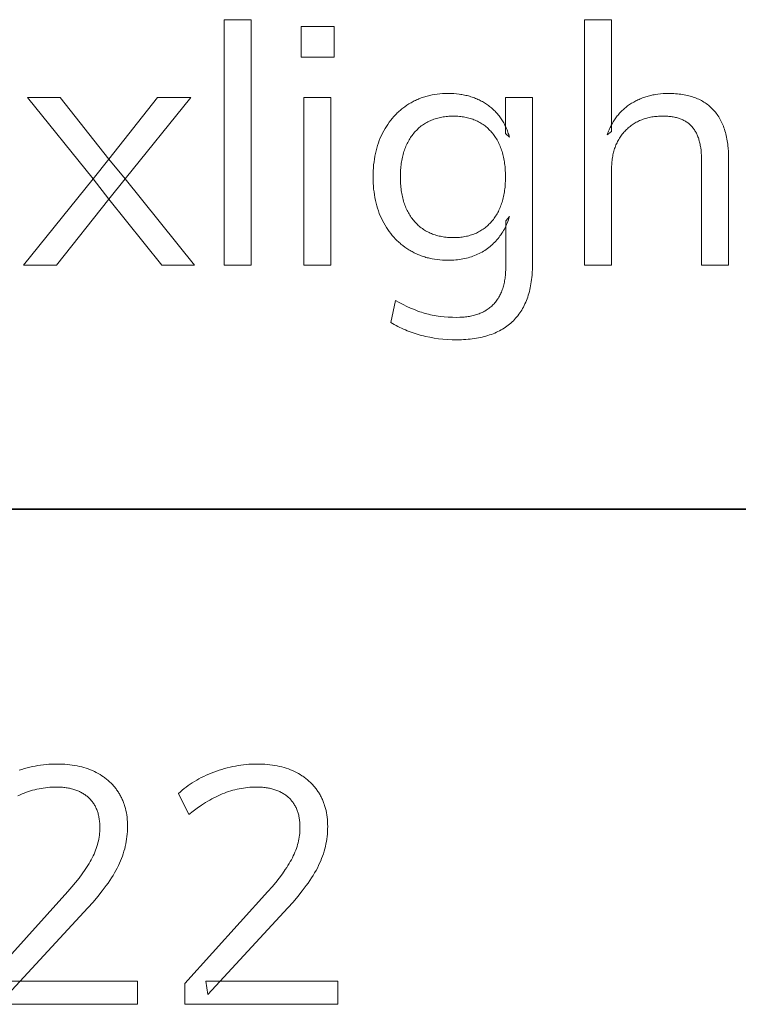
# Model space of a CAD drawing. Header units: millimetres. Extents: x -2637 to -1637, y 678 to 1678.
# Tile 117 of 256: x -1792 to -1776, y 699 to 722. Entities that reach past the tile are written whole.
import ezdxf

# ---------------------------------------------------------------- set-up
doc = ezdxf.new("R2010")
doc.units = ezdxf.units.MM
doc.layers.add('Make2D$B.SHOW mini', color=7, linetype='Continuous', true_color=0x000000)

msp = doc.modelspace()

# ---------------------------------------------------------------- linework, layer by layer
at = {"layer": 'Make2D$B.SHOW mini', "lineweight": 0}
for points in [[(-1787.544, 716.115), (-1787.544, 721.741), (-1786.925, 721.741), (-1786.925, 716.115)], [(-1779.289, 716.115), (-1779.289, 721.741), (-1779.289, 721.741), (-1778.671, 721.741), (-1778.671, 721.74), (-1778.671, 719.18), (-1778.77, 719.104), (-1778.76, 719.133), (-1778.749, 719.161), (-1778.738, 719.189), (-1778.726, 719.217), (-1778.715, 719.244), (-1778.702, 719.271), (-1778.69, 719.297), (-1778.676, 719.323), (-1778.663, 719.348), (-1778.649, 719.373), (-1778.634, 719.398), (-1778.619, 719.422), (-1778.604, 719.445), (-1778.589, 719.469), (-1778.572, 719.491), (-1778.556, 719.514), (-1778.539, 719.536), (-1778.522, 719.557), (-1778.504, 719.578), (-1778.485, 719.599), (-1778.467, 719.619), (-1778.448, 719.638), (-1778.428, 719.658), (-1778.408, 719.676), (-1778.388, 719.695), (-1778.367, 719.713), (-1778.346, 719.73), (-1778.325, 719.747), (-1778.303, 719.764), (-1778.28, 719.78), (-1778.257, 719.796), (-1778.234, 719.811), (-1778.211, 719.826), (-1778.187, 719.84), (-1778.163, 719.854), (-1778.139, 719.867), (-1778.115, 719.88), (-1778.09, 719.893), (-1778.065, 719.905), (-1778.04, 719.916), (-1778.015, 719.927), (-1777.989, 719.938), (-1777.963, 719.948), (-1777.938, 719.958), (-1777.911, 719.967), (-1777.885, 719.976), (-1777.858, 719.984), (-1777.831, 719.992), (-1777.804, 719.999), (-1777.777, 720.006), (-1777.749, 720.012), (-1777.722, 720.018), (-1777.694, 720.023), (-1777.665, 720.028), (-1777.608, 720.037), (-1777.55, 720.043), (-1777.491, 720.048), (-1777.432, 720.051), (-1777.371, 720.052), (-1777.328, 720.051), (-1777.286, 720.05), (-1777.244, 720.048), (-1777.204, 720.046), (-1777.163, 720.042), (-1777.124, 720.038), (-1777.085, 720.033), (-1777.047, 720.028), (-1777.009, 720.022), (-1776.972, 720.015), (-1776.936, 720.007), (-1776.901, 719.998), (-1776.866, 719.989), (-1776.832, 719.979), (-1776.798, 719.968), (-1776.766, 719.957), (-1776.734, 719.944), (-1776.702, 719.931), (-1776.671, 719.918), (-1776.641, 719.903), (-1776.612, 719.888), (-1776.583, 719.872), (-1776.555, 719.855), (-1776.528, 719.838), (-1776.501, 719.819), (-1776.475, 719.801), (-1776.45, 719.781), (-1776.425, 719.76), (-1776.401, 719.739), (-1776.378, 719.717), (-1776.355, 719.695), (-1776.333, 719.671), (-1776.312, 719.647), (-1776.291, 719.622), (-1776.271, 719.597), (-1776.252, 719.57), (-1776.234, 719.543), (-1776.216, 719.515), (-1776.198, 719.487), (-1776.182, 719.457), (-1776.166, 719.427), (-1776.151, 719.396), (-1776.136, 719.365), (-1776.122, 719.333), (-1776.109, 719.3), (-1776.097, 719.266), (-1776.085, 719.231), (-1776.074, 719.196), (-1776.063, 719.16), (-1776.054, 719.123), (-1776.044, 719.086), (-1776.036, 719.047), (-1776.028, 719.008), (-1776.021, 718.969), (-1776.015, 718.928), (-1776.009, 718.887), (-1776.004, 718.845), (-1776, 718.802), (-1775.993, 718.715), (-1775.989, 718.624), (-1775.987, 718.531), (-1775.987, 718.531), (-1775.987, 716.115), (-1775.987, 716.115), (-1776.607, 716.115), (-1776.607, 716.115), (-1776.607, 718.5), (-1776.608, 718.566), (-1776.61, 718.629), (-1776.614, 718.69), (-1776.62, 718.75), (-1776.628, 718.806), (-1776.632, 718.834), (-1776.637, 718.861), (-1776.642, 718.887), (-1776.648, 718.913), (-1776.654, 718.938), (-1776.66, 718.963), (-1776.667, 718.987), (-1776.674, 719.011), (-1776.682, 719.034), (-1776.69, 719.057), (-1776.699, 719.079), (-1776.708, 719.1), (-1776.717, 719.121), (-1776.727, 719.141), (-1776.737, 719.161), (-1776.748, 719.18), (-1776.759, 719.198), (-1776.77, 719.216), (-1776.782, 719.234), (-1776.795, 719.251), (-1776.807, 719.267), (-1776.821, 719.283), (-1776.834, 719.298), (-1776.848, 719.313), (-1776.863, 719.327), (-1776.878, 719.341), (-1776.893, 719.355), (-1776.91, 719.368), (-1776.926, 719.38), (-1776.943, 719.392), (-1776.96, 719.403), (-1776.978, 719.414), (-1776.997, 719.425), (-1777.016, 719.435), (-1777.035, 719.444), (-1777.055, 719.453), (-1777.075, 719.462), (-1777.096, 719.47), (-1777.117, 719.477), (-1777.139, 719.484), (-1777.161, 719.491), (-1777.184, 719.497), (-1777.207, 719.503), (-1777.23, 719.508), (-1777.255, 719.512), (-1777.279, 719.516), (-1777.304, 719.52), (-1777.33, 719.523), (-1777.356, 719.526), (-1777.382, 719.528), (-1777.409, 719.53), (-1777.437, 719.531), (-1777.465, 719.532), (-1777.493, 719.532), (-1777.527, 719.532), (-1777.559, 719.531), (-1777.592, 719.529), (-1777.624, 719.527), (-1777.655, 719.524), (-1777.686, 719.52), (-1777.717, 719.516), (-1777.747, 719.512), (-1777.777, 719.506), (-1777.807, 719.5), (-1777.836, 719.493), (-1777.864, 719.486), (-1777.893, 719.478), (-1777.92, 719.469), (-1777.948, 719.46), (-1777.975, 719.45), (-1778.001, 719.439), (-1778.028, 719.428), (-1778.053, 719.416), (-1778.079, 719.404), (-1778.103, 719.39), (-1778.128, 719.377), (-1778.152, 719.362), (-1778.176, 719.347), (-1778.199, 719.331), (-1778.222, 719.315), (-1778.244, 719.298), (-1778.266, 719.28), (-1778.288, 719.262), (-1778.309, 719.243), (-1778.33, 719.223), (-1778.35, 719.203), (-1778.37, 719.182), (-1778.389, 719.161), (-1778.407, 719.139), (-1778.425, 719.117), (-1778.442, 719.095), (-1778.459, 719.072), (-1778.475, 719.048), (-1778.49, 719.024), (-1778.505, 719), (-1778.519, 718.975), (-1778.532, 718.95), (-1778.545, 718.924), (-1778.558, 718.898), (-1778.569, 718.872), (-1778.58, 718.845), (-1778.591, 718.817), (-1778.6, 718.789), (-1778.609, 718.761), (-1778.618, 718.732), (-1778.626, 718.703), (-1778.633, 718.673), (-1778.639, 718.643), (-1778.645, 718.612), (-1778.651, 718.581), (-1778.655, 718.55), (-1778.66, 718.518), (-1778.663, 718.485), (-1778.666, 718.452), (-1778.668, 718.419), (-1778.67, 718.385), (-1778.671, 718.351), (-1778.671, 718.316), (-1778.671, 718.316), (-1778.671, 716.115), (-1778.671, 716.115)], [(-1785.786, 721.588), (-1785.029, 721.588), (-1785.029, 720.885), (-1785.786, 720.885)], [(-1782.216, 714.411), (-1782.325, 714.412), (-1782.431, 714.417), (-1782.535, 714.424), (-1782.638, 714.435), (-1782.739, 714.449), (-1782.838, 714.466), (-1782.935, 714.487), (-1782.983, 714.498), (-1783.031, 714.51), (-1783.078, 714.523), (-1783.125, 714.536), (-1783.171, 714.551), (-1783.216, 714.566), (-1783.262, 714.582), (-1783.307, 714.598), (-1783.351, 714.616), (-1783.395, 714.634), (-1783.438, 714.653), (-1783.481, 714.673), (-1783.524, 714.693), (-1783.566, 714.715), (-1783.608, 714.737), (-1783.649, 714.76), (-1783.69, 714.784), (-1783.73, 714.808), (-1783.73, 714.808), (-1783.623, 715.313), (-1783.534, 715.263), (-1783.446, 715.217), (-1783.36, 715.174), (-1783.274, 715.135), (-1783.189, 715.1), (-1783.106, 715.068), (-1783.065, 715.053), (-1783.024, 715.04), (-1782.984, 715.027), (-1782.943, 715.015), (-1782.903, 715.004), (-1782.862, 714.993), (-1782.82, 714.984), (-1782.778, 714.975), (-1782.735, 714.966), (-1782.691, 714.959), (-1782.646, 714.952), (-1782.601, 714.946), (-1782.509, 714.936), (-1782.414, 714.929), (-1782.317, 714.924), (-1782.216, 714.923), (-1782.149, 714.924), (-1782.116, 714.925), (-1782.083, 714.927), (-1782.051, 714.93), (-1782.02, 714.933), (-1781.989, 714.937), (-1781.958, 714.941), (-1781.928, 714.946), (-1781.899, 714.951), (-1781.87, 714.957), (-1781.841, 714.964), (-1781.813, 714.971), (-1781.786, 714.979), (-1781.759, 714.987), (-1781.733, 714.996), (-1781.707, 715.006), (-1781.681, 715.016), (-1781.657, 715.026), (-1781.632, 715.038), (-1781.608, 715.049), (-1781.585, 715.062), (-1781.562, 715.075), (-1781.54, 715.088), (-1781.518, 715.102), (-1781.497, 715.117), (-1781.476, 715.132), (-1781.456, 715.148), (-1781.436, 715.164), (-1781.417, 715.181), (-1781.399, 715.199), (-1781.38, 715.217), (-1781.363, 715.235), (-1781.346, 715.255), (-1781.329, 715.274), (-1781.313, 715.295), (-1781.298, 715.316), (-1781.283, 715.337), (-1781.269, 715.359), (-1781.255, 715.382), (-1781.242, 715.405), (-1781.229, 715.429), (-1781.217, 715.453), (-1781.205, 715.478), (-1781.194, 715.503), (-1781.184, 715.529), (-1781.174, 715.556), (-1781.165, 715.583), (-1781.156, 715.611), (-1781.148, 715.639), (-1781.141, 715.668), (-1781.134, 715.697), (-1781.127, 715.727), (-1781.121, 715.757), (-1781.116, 715.788), (-1781.111, 715.82), (-1781.107, 715.852), (-1781.103, 715.884), (-1781.1, 715.918), (-1781.098, 715.951), (-1781.094, 716.021), (-1781.093, 716.092), (-1781.093, 716.092), (-1781.093, 717.131), (-1781.009, 717.231), (-1781.021, 717.193), (-1781.034, 717.156), (-1781.047, 717.119), (-1781.062, 717.083), (-1781.077, 717.048), (-1781.093, 717.013), (-1781.109, 716.979), (-1781.127, 716.945), (-1781.145, 716.912), (-1781.164, 716.88), (-1781.184, 716.848), (-1781.205, 716.817), (-1781.227, 716.787), (-1781.249, 716.758), (-1781.272, 716.729), (-1781.296, 716.7), (-1781.321, 716.672), (-1781.346, 716.645), (-1781.372, 716.619), (-1781.399, 716.593), (-1781.426, 716.569), (-1781.454, 716.545), (-1781.483, 716.522), (-1781.513, 716.5), (-1781.543, 716.479), (-1781.574, 716.458), (-1781.606, 716.438), (-1781.638, 716.42), (-1781.671, 716.401), (-1781.705, 716.384), (-1781.739, 716.368), (-1781.774, 716.352), (-1781.81, 716.337), (-1781.846, 716.324), (-1781.883, 716.311), (-1781.92, 716.299), (-1781.958, 716.288), (-1781.997, 716.278), (-1782.036, 716.269), (-1782.076, 716.261), (-1782.116, 716.253), (-1782.157, 716.247), (-1782.199, 716.242), (-1782.241, 716.238), (-1782.284, 716.234), (-1782.327, 716.232), (-1782.371, 716.23), (-1782.416, 716.23), (-1782.48, 716.231), (-1782.542, 716.234), (-1782.604, 716.238), (-1782.664, 716.245), (-1782.724, 716.253), (-1782.782, 716.264), (-1782.84, 716.276), (-1782.868, 716.283), (-1782.896, 716.29), (-1782.924, 716.298), (-1782.952, 716.306), (-1782.979, 716.315), (-1783.007, 716.324), (-1783.034, 716.334), (-1783.06, 716.344), (-1783.087, 716.354), (-1783.113, 716.365), (-1783.139, 716.377), (-1783.165, 716.389), (-1783.19, 716.401), (-1783.215, 716.414), (-1783.24, 716.428), (-1783.265, 716.442), (-1783.289, 716.456), (-1783.314, 716.471), (-1783.361, 716.502), (-1783.408, 716.534), (-1783.453, 716.568), (-1783.475, 716.585), (-1783.496, 716.603), (-1783.518, 716.621), (-1783.539, 716.639), (-1783.559, 716.658), (-1783.58, 716.678), (-1783.62, 716.717), (-1783.658, 716.758), (-1783.695, 716.801), (-1783.731, 716.845), (-1783.765, 716.89), (-1783.799, 716.937), (-1783.831, 716.985), (-1783.861, 717.035), (-1783.89, 717.086), (-1783.918, 717.139), (-1783.945, 717.193), (-1783.969, 717.248), (-1783.992, 717.304), (-1784.013, 717.362), (-1784.033, 717.421), (-1784.051, 717.48), (-1784.067, 717.541), (-1784.081, 717.603), (-1784.094, 717.667), (-1784.105, 717.731), (-1784.114, 717.796), (-1784.122, 717.863), (-1784.128, 717.931), (-1784.132, 718), (-1784.135, 718.07), (-1784.136, 718.141), (-1784.135, 718.212), (-1784.132, 718.282), (-1784.128, 718.351), (-1784.122, 718.418), (-1784.114, 718.485), (-1784.105, 718.55), (-1784.094, 718.615), (-1784.081, 718.678), (-1784.067, 718.74), (-1784.051, 718.801), (-1784.033, 718.86), (-1784.013, 718.919), (-1783.992, 718.976), (-1783.969, 719.033), (-1783.945, 719.088), (-1783.918, 719.142), (-1783.89, 719.195), (-1783.861, 719.246), (-1783.831, 719.296), (-1783.799, 719.344), (-1783.765, 719.391), (-1783.731, 719.437), (-1783.695, 719.481), (-1783.658, 719.523), (-1783.62, 719.564), (-1783.6, 719.584), (-1783.58, 719.604), (-1783.559, 719.623), (-1783.539, 719.642), (-1783.518, 719.661), (-1783.496, 719.679), (-1783.475, 719.697), (-1783.453, 719.714), (-1783.408, 719.748), (-1783.361, 719.78), (-1783.314, 719.811), (-1783.289, 719.826), (-1783.265, 719.84), (-1783.24, 719.854), (-1783.215, 719.867), (-1783.19, 719.88), (-1783.165, 719.893), (-1783.139, 719.905), (-1783.113, 719.916), (-1783.087, 719.927), (-1783.06, 719.938), (-1783.034, 719.948), (-1783.007, 719.958), (-1782.979, 719.967), (-1782.952, 719.976), (-1782.924, 719.984), (-1782.896, 719.992), (-1782.868, 719.999), (-1782.84, 720.006), (-1782.782, 720.018), (-1782.724, 720.028), (-1782.664, 720.037), (-1782.604, 720.043), (-1782.542, 720.048), (-1782.48, 720.051), (-1782.416, 720.052), (-1782.35, 720.051), (-1782.285, 720.048), (-1782.221, 720.042), (-1782.159, 720.035), (-1782.128, 720.031), (-1782.098, 720.026), (-1782.068, 720.021), (-1782.038, 720.015), (-1782.009, 720.008), (-1781.979, 720.001), (-1781.951, 719.994), (-1781.922, 719.986), (-1781.894, 719.977), (-1781.866, 719.968), (-1781.839, 719.959), (-1781.811, 719.949), (-1781.785, 719.938), (-1781.758, 719.927), (-1781.732, 719.916), (-1781.706, 719.904), (-1781.68, 719.891), (-1781.655, 719.878), (-1781.63, 719.864), (-1781.605, 719.85), (-1781.581, 719.836), (-1781.557, 719.82), (-1781.533, 719.805), (-1781.51, 719.789), (-1781.487, 719.772), (-1781.465, 719.755), (-1781.443, 719.737), (-1781.421, 719.719), (-1781.4, 719.701), (-1781.38, 719.682), (-1781.359, 719.663), (-1781.34, 719.643), (-1781.321, 719.623), (-1781.302, 719.603), (-1781.284, 719.582), (-1781.266, 719.561), (-1781.249, 719.539), (-1781.232, 719.517), (-1781.215, 719.495), (-1781.199, 719.472), (-1781.184, 719.449), (-1781.169, 719.425), (-1781.155, 719.401), (-1781.141, 719.376), (-1781.127, 719.351), (-1781.114, 719.326), (-1781.101, 719.3), (-1781.089, 719.274), (-1781.078, 719.248), (-1781.066, 719.221), (-1781.056, 719.193), (-1781.045, 719.165), (-1781.036, 719.137), (-1781.026, 719.108), (-1781.017, 719.079), (-1781.009, 719.05), (-1781.101, 719.135), (-1781.101, 719.135), (-1781.101, 719.96), (-1781.1, 719.96), (-1780.482, 719.96), (-1780.482, 719.96), (-1780.482, 716.146), (-1780.484, 716.04), (-1780.489, 715.936), (-1780.493, 715.886), (-1780.497, 715.837), (-1780.503, 715.788), (-1780.509, 715.74), (-1780.517, 715.694), (-1780.525, 715.647), (-1780.534, 715.602), (-1780.544, 715.558), (-1780.554, 715.514), (-1780.566, 715.472), (-1780.578, 715.43), (-1780.592, 715.389), (-1780.606, 715.349), (-1780.621, 715.309), (-1780.637, 715.271), (-1780.654, 715.233), (-1780.671, 715.196), (-1780.69, 715.16), (-1780.709, 715.125), (-1780.729, 715.091), (-1780.75, 715.057), (-1780.772, 715.025), (-1780.795, 714.993), (-1780.818, 714.962), (-1780.843, 714.932), (-1780.868, 714.902), (-1780.894, 714.874), (-1780.921, 714.846), (-1780.949, 714.819), (-1780.978, 714.794), (-1781.007, 714.768), (-1781.038, 714.744), (-1781.069, 714.721), (-1781.101, 714.698), (-1781.134, 714.677), (-1781.167, 714.656), (-1781.202, 714.636), (-1781.237, 714.617), (-1781.273, 714.598), (-1781.31, 714.581), (-1781.347, 714.564), (-1781.386, 714.549), (-1781.425, 714.534), (-1781.465, 714.52), (-1781.506, 714.506), (-1781.548, 714.494), (-1781.59, 714.483), (-1781.633, 714.472), (-1781.678, 714.462), (-1781.722, 714.453), (-1781.768, 714.445), (-1781.815, 714.438), (-1781.862, 714.431), (-1781.91, 714.426), (-1781.959, 714.421), (-1782.009, 714.417), (-1782.06, 714.414), (-1782.111, 714.412)], [(-1791.388, 716.115), (-1792.145, 716.115), (-1790.548, 718.094), (-1790.188, 718.546), (-1789.072, 719.96), (-1788.315, 719.96), (-1789.813, 718.094), (-1790.188, 717.629)], [(-1788.973, 716.115), (-1790.188, 717.629), (-1790.548, 718.094), (-1792.053, 719.96), (-1791.304, 719.96), (-1790.188, 718.546), (-1789.813, 718.094), (-1788.231, 716.115)], [(-1785.725, 716.115), (-1785.725, 719.96), (-1785.105, 719.96), (-1785.105, 716.115)], [(-1782.293, 716.75), (-1782.258, 716.75), (-1782.224, 716.751), (-1782.191, 716.753), (-1782.157, 716.755), (-1782.125, 716.759), (-1782.092, 716.763), (-1782.061, 716.767), (-1782.029, 716.773), (-1781.998, 716.779), (-1781.968, 716.786), (-1781.938, 716.794), (-1781.909, 716.802), (-1781.88, 716.811), (-1781.851, 716.821), (-1781.823, 716.831), (-1781.796, 716.842), (-1781.768, 716.854), (-1781.742, 716.867), (-1781.716, 716.881), (-1781.69, 716.895), (-1781.665, 716.909), (-1781.64, 716.925), (-1781.615, 716.941), (-1781.592, 716.958), (-1781.568, 716.976), (-1781.545, 716.994), (-1781.523, 717.014), (-1781.501, 717.033), (-1781.479, 717.054), (-1781.458, 717.075), (-1781.438, 717.097), (-1781.418, 717.12), (-1781.398, 717.144), (-1781.379, 717.168), (-1781.361, 717.192), (-1781.344, 717.217), (-1781.327, 717.243), (-1781.31, 717.269), (-1781.294, 717.296), (-1781.279, 717.323), (-1781.265, 717.351), (-1781.251, 717.379), (-1781.237, 717.408), (-1781.225, 717.438), (-1781.213, 717.468), (-1781.201, 717.498), (-1781.19, 717.529), (-1781.18, 717.561), (-1781.17, 717.593), (-1781.161, 717.626), (-1781.153, 717.659), (-1781.145, 717.693), (-1781.138, 717.727), (-1781.132, 717.762), (-1781.126, 717.797), (-1781.12, 717.833), (-1781.116, 717.87), (-1781.112, 717.907), (-1781.108, 717.945), (-1781.105, 717.983), (-1781.102, 718.061), (-1781.101, 718.141), (-1781.102, 718.221), (-1781.105, 718.299), (-1781.108, 718.337), (-1781.112, 718.375), (-1781.116, 718.412), (-1781.12, 718.448), (-1781.126, 718.484), (-1781.132, 718.519), (-1781.138, 718.554), (-1781.145, 718.589), (-1781.153, 718.622), (-1781.161, 718.656), (-1781.17, 718.688), (-1781.18, 718.72), (-1781.19, 718.752), (-1781.201, 718.783), (-1781.213, 718.814), (-1781.225, 718.844), (-1781.237, 718.873), (-1781.251, 718.902), (-1781.265, 718.93), (-1781.279, 718.958), (-1781.294, 718.986), (-1781.31, 719.012), (-1781.327, 719.039), (-1781.344, 719.064), (-1781.361, 719.089), (-1781.379, 719.114), (-1781.398, 719.138), (-1781.418, 719.162), (-1781.438, 719.184), (-1781.458, 719.206), (-1781.479, 719.228), (-1781.501, 719.248), (-1781.523, 719.268), (-1781.545, 719.287), (-1781.568, 719.306), (-1781.592, 719.323), (-1781.615, 719.34), (-1781.64, 719.357), (-1781.665, 719.372), (-1781.69, 719.387), (-1781.716, 719.401), (-1781.742, 719.415), (-1781.768, 719.427), (-1781.796, 719.439), (-1781.823, 719.45), (-1781.851, 719.461), (-1781.88, 719.471), (-1781.909, 719.48), (-1781.938, 719.488), (-1781.968, 719.496), (-1781.998, 719.503), (-1782.029, 719.509), (-1782.061, 719.514), (-1782.092, 719.519), (-1782.125, 719.523), (-1782.157, 719.526), (-1782.191, 719.529), (-1782.224, 719.531), (-1782.258, 719.532), (-1782.293, 719.532), (-1782.328, 719.532), (-1782.363, 719.531), (-1782.397, 719.529), (-1782.431, 719.526), (-1782.464, 719.523), (-1782.497, 719.519), (-1782.529, 719.514), (-1782.561, 719.509), (-1782.592, 719.503), (-1782.623, 719.496), (-1782.653, 719.488), (-1782.683, 719.48), (-1782.713, 719.471), (-1782.742, 719.461), (-1782.771, 719.45), (-1782.799, 719.439), (-1782.826, 719.427), (-1782.853, 719.415), (-1782.88, 719.401), (-1782.906, 719.387), (-1782.932, 719.372), (-1782.957, 719.357), (-1782.982, 719.34), (-1783.006, 719.323), (-1783.03, 719.306), (-1783.054, 719.287), (-1783.077, 719.268), (-1783.099, 719.248), (-1783.121, 719.228), (-1783.142, 719.206), (-1783.163, 719.184), (-1783.184, 719.162), (-1783.204, 719.138), (-1783.223, 719.114), (-1783.242, 719.089), (-1783.26, 719.064), (-1783.278, 719.039), (-1783.294, 719.012), (-1783.311, 718.986), (-1783.326, 718.958), (-1783.341, 718.93), (-1783.355, 718.902), (-1783.369, 718.873), (-1783.382, 718.844), (-1783.394, 718.814), (-1783.406, 718.783), (-1783.417, 718.752), (-1783.428, 718.72), (-1783.437, 718.688), (-1783.447, 718.656), (-1783.455, 718.622), (-1783.463, 718.589), (-1783.47, 718.554), (-1783.477, 718.519), (-1783.483, 718.484), (-1783.488, 718.448), (-1783.493, 718.412), (-1783.497, 718.375), (-1783.501, 718.337), (-1783.504, 718.299), (-1783.507, 718.221), (-1783.509, 718.141), (-1783.507, 718.06), (-1783.504, 717.981), (-1783.501, 717.942), (-1783.497, 717.904), (-1783.493, 717.867), (-1783.488, 717.83), (-1783.483, 717.794), (-1783.477, 717.758), (-1783.47, 717.723), (-1783.463, 717.688), (-1783.455, 717.654), (-1783.447, 717.621), (-1783.437, 717.588), (-1783.428, 717.556), (-1783.417, 717.524), (-1783.406, 717.493), (-1783.394, 717.462), (-1783.382, 717.432), (-1783.369, 717.403), (-1783.355, 717.374), (-1783.341, 717.346), (-1783.326, 717.318), (-1783.311, 717.291), (-1783.294, 717.264), (-1783.278, 717.238), (-1783.26, 717.213), (-1783.242, 717.188), (-1783.223, 717.163), (-1783.204, 717.14), (-1783.184, 717.116), (-1783.163, 717.094), (-1783.142, 717.072), (-1783.121, 717.051), (-1783.099, 717.03), (-1783.077, 717.011), (-1783.054, 716.992), (-1783.03, 716.973), (-1783.006, 716.956), (-1782.982, 716.939), (-1782.957, 716.923), (-1782.932, 716.908), (-1782.906, 716.893), (-1782.88, 716.879), (-1782.853, 716.866), (-1782.826, 716.853), (-1782.799, 716.841), (-1782.771, 716.83), (-1782.742, 716.82), (-1782.713, 716.81), (-1782.683, 716.801), (-1782.653, 716.793), (-1782.623, 716.785), (-1782.592, 716.779), (-1782.561, 716.773), (-1782.529, 716.767), (-1782.497, 716.763), (-1782.464, 716.759), (-1782.431, 716.755), (-1782.397, 716.753), (-1782.363, 716.751), (-1782.328, 716.75)], [(-1788.446, 699.191), (-1788.446, 699.665), (-1788.446, 699.665), (-1786.544, 701.773), (-1786.451, 701.879), (-1786.365, 701.982), (-1786.286, 702.083), (-1786.213, 702.181), (-1786.146, 702.276), (-1786.115, 702.323), (-1786.086, 702.368), (-1786.058, 702.414), (-1786.032, 702.459), (-1786.008, 702.503), (-1785.985, 702.546), (-1785.964, 702.589), (-1785.944, 702.632), (-1785.926, 702.675), (-1785.908, 702.718), (-1785.893, 702.761), (-1785.878, 702.804), (-1785.865, 702.847), (-1785.854, 702.89), (-1785.843, 702.933), (-1785.834, 702.976), (-1785.827, 703.019), (-1785.821, 703.062), (-1785.816, 703.105), (-1785.812, 703.148), (-1785.81, 703.191), (-1785.81, 703.234), (-1785.81, 703.262), (-1785.811, 703.289), (-1785.812, 703.316), (-1785.814, 703.343), (-1785.816, 703.369), (-1785.819, 703.395), (-1785.822, 703.421), (-1785.826, 703.446), (-1785.83, 703.47), (-1785.835, 703.495), (-1785.84, 703.519), (-1785.846, 703.542), (-1785.853, 703.565), (-1785.859, 703.588), (-1785.867, 703.61), (-1785.875, 703.632), (-1785.883, 703.653), (-1785.892, 703.674), (-1785.901, 703.695), (-1785.911, 703.715), (-1785.922, 703.735), (-1785.933, 703.754), (-1785.944, 703.773), (-1785.956, 703.791), (-1785.968, 703.81), (-1785.981, 703.827), (-1785.995, 703.845), (-1786.009, 703.861), (-1786.023, 703.878), (-1786.038, 703.894), (-1786.054, 703.91), (-1786.07, 703.925), (-1786.086, 703.94), (-1786.103, 703.954), (-1786.12, 703.968), (-1786.138, 703.981), (-1786.156, 703.994), (-1786.175, 704.007), (-1786.194, 704.019), (-1786.213, 704.03), (-1786.233, 704.041), (-1786.254, 704.052), (-1786.274, 704.062), (-1786.296, 704.072), (-1786.317, 704.081), (-1786.339, 704.089), (-1786.362, 704.098), (-1786.385, 704.105), (-1786.408, 704.113), (-1786.432, 704.12), (-1786.456, 704.126), (-1786.481, 704.132), (-1786.506, 704.137), (-1786.531, 704.142), (-1786.557, 704.147), (-1786.584, 704.151), (-1786.611, 704.154), (-1786.638, 704.157), (-1786.666, 704.16), (-1786.694, 704.162), (-1786.751, 704.165), (-1786.811, 704.166), (-1786.86, 704.165), (-1786.91, 704.163), (-1786.959, 704.16), (-1787.008, 704.156), (-1787.058, 704.15), (-1787.107, 704.144), (-1787.155, 704.136), (-1787.204, 704.126), (-1787.253, 704.116), (-1787.302, 704.104), (-1787.35, 704.092), (-1787.398, 704.077), (-1787.447, 704.062), (-1787.495, 704.046), (-1787.543, 704.028), (-1787.591, 704.009), (-1787.638, 703.989), (-1787.686, 703.967), (-1787.734, 703.945), (-1787.781, 703.921), (-1787.829, 703.896), (-1787.877, 703.869), (-1787.925, 703.842), (-1787.973, 703.813), (-1788.02, 703.783), (-1788.068, 703.752), (-1788.164, 703.686), (-1788.259, 703.615), (-1788.355, 703.539), (-1788.355, 703.539), (-1788.591, 704.021), (-1788.55, 704.059), (-1788.509, 704.095), (-1788.465, 704.131), (-1788.421, 704.166), (-1788.375, 704.2), (-1788.327, 704.233), (-1788.279, 704.265), (-1788.229, 704.296), (-1788.177, 704.326), (-1788.125, 704.355), (-1788.071, 704.383), (-1788.016, 704.411), (-1787.959, 704.437), (-1787.901, 704.462), (-1787.842, 704.487), (-1787.781, 704.51), (-1787.72, 704.532), (-1787.659, 704.553), (-1787.598, 704.572), (-1787.536, 704.59), (-1787.475, 704.607), (-1787.413, 704.622), (-1787.352, 704.635), (-1787.29, 704.648), (-1787.229, 704.658), (-1787.167, 704.668), (-1787.105, 704.676), (-1787.043, 704.682), (-1786.982, 704.687), (-1786.92, 704.691), (-1786.858, 704.693), (-1786.796, 704.694), (-1786.734, 704.693), (-1786.673, 704.691), (-1786.614, 704.688), (-1786.555, 704.683), (-1786.498, 704.677), (-1786.442, 704.669), (-1786.386, 704.661), (-1786.332, 704.651), (-1786.279, 704.639), (-1786.227, 704.626), (-1786.176, 704.612), (-1786.126, 704.597), (-1786.077, 704.58), (-1786.029, 704.562), (-1785.982, 704.543), (-1785.936, 704.522), (-1785.891, 704.5), (-1785.847, 704.476), (-1785.805, 704.452), (-1785.764, 704.426), (-1785.744, 704.413), (-1785.724, 704.399), (-1785.705, 704.386), (-1785.686, 704.371), (-1785.667, 704.357), (-1785.649, 704.342), (-1785.631, 704.327), (-1785.613, 704.312), (-1785.596, 704.296), (-1785.579, 704.281), (-1785.562, 704.264), (-1785.546, 704.248), (-1785.53, 704.231), (-1785.514, 704.214), (-1785.499, 704.197), (-1785.483, 704.179), (-1785.469, 704.162), (-1785.454, 704.143), (-1785.44, 704.125), (-1785.426, 704.106), (-1785.413, 704.087), (-1785.399, 704.068), (-1785.386, 704.048), (-1785.374, 704.029), (-1785.362, 704.008), (-1785.35, 703.988), (-1785.338, 703.967), (-1785.327, 703.946), (-1785.317, 703.925), (-1785.306, 703.904), (-1785.296, 703.882), (-1785.287, 703.86), (-1785.278, 703.838), (-1785.269, 703.816), (-1785.261, 703.793), (-1785.253, 703.771), (-1785.245, 703.747), (-1785.238, 703.724), (-1785.231, 703.701), (-1785.225, 703.677), (-1785.213, 703.629), (-1785.203, 703.579), (-1785.195, 703.529), (-1785.188, 703.478), (-1785.182, 703.426), (-1785.178, 703.373), (-1785.176, 703.319), (-1785.175, 703.264), (-1785.176, 703.206), (-1785.178, 703.148), (-1785.183, 703.09), (-1785.188, 703.033), (-1785.196, 702.976), (-1785.205, 702.919), (-1785.215, 702.863), (-1785.228, 702.806), (-1785.242, 702.751), (-1785.257, 702.695), (-1785.274, 702.64), (-1785.293, 702.584), (-1785.314, 702.53), (-1785.336, 702.475), (-1785.36, 702.421), (-1785.385, 702.367), (-1785.412, 702.312), (-1785.442, 702.257), (-1785.474, 702.201), (-1785.508, 702.144), (-1785.544, 702.086), (-1785.582, 702.027), (-1785.622, 701.968), (-1785.665, 701.908), (-1785.757, 701.786), (-1785.857, 701.66), (-1785.967, 701.531), (-1786.085, 701.399), (-1786.085, 701.399), (-1787.919, 699.412), (-1787.919, 699.412), (-1787.965, 699.717), (-1787.965, 699.717), (-1784.946, 699.717), (-1784.946, 699.717), (-1784.946, 699.191), (-1784.946, 699.191)]]:
    msp.add_lwpolyline(points, close=True, dxfattribs=at)
at = {"layer": 'Make2D$B.SHOW mini', "color": 18, "lineweight": 35, "true_color": 0x000000}
msp.add_lwpolyline([(-1830.703, 710.531), (-1652.161, 710.531)], dxfattribs=at)
at = {"layer": 'Make2D$B.SHOW mini', "lineweight": 0}
for points in [[(-1792.245, 704.553), (-1792.184, 704.572), (-1792.123, 704.59), (-1792.061, 704.607), (-1792, 704.622), (-1791.938, 704.635), (-1791.877, 704.648), (-1791.815, 704.658), (-1791.753, 704.668), (-1791.691, 704.676), (-1791.629, 704.682), (-1791.567, 704.687), (-1791.505, 704.691), (-1791.443, 704.693), (-1791.381, 704.694), (-1791.319, 704.693), (-1791.259, 704.691), (-1791.2, 704.688), (-1791.141, 704.683), (-1791.084, 704.677), (-1791.027, 704.669), (-1790.972, 704.661), (-1790.918, 704.651), (-1790.865, 704.639), (-1790.812, 704.626), (-1790.761, 704.612), (-1790.711, 704.597), (-1790.662, 704.58), (-1790.614, 704.562), (-1790.567, 704.543), (-1790.521, 704.522), (-1790.477, 704.5), (-1790.433, 704.476), (-1790.391, 704.452), (-1790.35, 704.426), (-1790.311, 704.399), (-1790.291, 704.386), (-1790.272, 704.371), (-1790.254, 704.357), (-1790.235, 704.342), (-1790.217, 704.327), (-1790.2, 704.312), (-1790.182, 704.296), (-1790.165, 704.281), (-1790.148, 704.264), (-1790.132, 704.248), (-1790.116, 704.231), (-1790.1, 704.214), (-1790.085, 704.197), (-1790.069, 704.179), (-1790.055, 704.162), (-1790.04, 704.143), (-1790.026, 704.125), (-1790.012, 704.106), (-1789.999, 704.087), (-1789.985, 704.068), (-1789.972, 704.048), (-1789.96, 704.029), (-1789.948, 704.008), (-1789.936, 703.988), (-1789.924, 703.967), (-1789.913, 703.946), (-1789.903, 703.925), (-1789.892, 703.904), (-1789.882, 703.882), (-1789.873, 703.86), (-1789.864, 703.838), (-1789.855, 703.816), (-1789.847, 703.793), (-1789.839, 703.771), (-1789.831, 703.747), (-1789.824, 703.724), (-1789.817, 703.701), (-1789.811, 703.677), (-1789.799, 703.629), (-1789.789, 703.579), (-1789.78, 703.529), (-1789.773, 703.478), (-1789.768, 703.426), (-1789.764, 703.373), (-1789.762, 703.319), (-1789.761, 703.264), (-1789.762, 703.206), (-1789.764, 703.148), (-1789.768, 703.09), (-1789.774, 703.033), (-1789.782, 702.976), (-1789.791, 702.919), (-1789.801, 702.863), (-1789.814, 702.806), (-1789.827, 702.751), (-1789.843, 702.695), (-1789.86, 702.64), (-1789.879, 702.584), (-1789.9, 702.53), (-1789.922, 702.475), (-1789.946, 702.421), (-1789.971, 702.367), (-1789.998, 702.312), (-1790.028, 702.257), (-1790.06, 702.201), (-1790.094, 702.144), (-1790.13, 702.086), (-1790.168, 702.027), (-1790.209, 701.968), (-1790.251, 701.908), (-1790.343, 701.786), (-1790.443, 701.66), (-1790.552, 701.531), (-1790.67, 701.399), (-1790.67, 701.399), (-1792.505, 699.412)], [(-1793.032, 699.665), (-1791.129, 701.773), (-1791.037, 701.879), (-1790.951, 701.982), (-1790.871, 702.083), (-1790.798, 702.181), (-1790.732, 702.276), (-1790.701, 702.323), (-1790.672, 702.368), (-1790.644, 702.414), (-1790.618, 702.459), (-1790.594, 702.503), (-1790.571, 702.546), (-1790.55, 702.589), (-1790.53, 702.632), (-1790.511, 702.675), (-1790.494, 702.718), (-1790.478, 702.761), (-1790.464, 702.804), (-1790.451, 702.847), (-1790.439, 702.89), (-1790.429, 702.933), (-1790.42, 702.976), (-1790.413, 703.019), (-1790.406, 703.062), (-1790.402, 703.105), (-1790.398, 703.148), (-1790.396, 703.191), (-1790.396, 703.234), (-1790.396, 703.262), (-1790.397, 703.289), (-1790.398, 703.316), (-1790.4, 703.343), (-1790.402, 703.369), (-1790.405, 703.395), (-1790.408, 703.421), (-1790.412, 703.446), (-1790.416, 703.47), (-1790.421, 703.495), (-1790.426, 703.519), (-1790.432, 703.542), (-1790.438, 703.565), (-1790.445, 703.588), (-1790.453, 703.61), (-1790.46, 703.632), (-1790.469, 703.653), (-1790.478, 703.674), (-1790.487, 703.695), (-1790.497, 703.715), (-1790.507, 703.735), (-1790.518, 703.754), (-1790.53, 703.773), (-1790.542, 703.791), (-1790.554, 703.81), (-1790.567, 703.827), (-1790.58, 703.845), (-1790.594, 703.861), (-1790.609, 703.878), (-1790.624, 703.894), (-1790.639, 703.91), (-1790.655, 703.925), (-1790.671, 703.94), (-1790.688, 703.954), (-1790.706, 703.968), (-1790.723, 703.981), (-1790.742, 703.994), (-1790.76, 704.007), (-1790.779, 704.019), (-1790.799, 704.03), (-1790.819, 704.041), (-1790.839, 704.052), (-1790.86, 704.062), (-1790.881, 704.072), (-1790.903, 704.081), (-1790.925, 704.089), (-1790.948, 704.098), (-1790.971, 704.105), (-1790.994, 704.113), (-1791.018, 704.12), (-1791.042, 704.126), (-1791.067, 704.132), (-1791.092, 704.137), (-1791.117, 704.142), (-1791.143, 704.147), (-1791.17, 704.151), (-1791.197, 704.154), (-1791.224, 704.157), (-1791.252, 704.16), (-1791.28, 704.162), (-1791.337, 704.165), (-1791.397, 704.166), (-1791.446, 704.165), (-1791.496, 704.163), (-1791.545, 704.16), (-1791.595, 704.156), (-1791.644, 704.15), (-1791.693, 704.144), (-1791.742, 704.136), (-1791.79, 704.126), (-1791.839, 704.116), (-1791.888, 704.104), (-1791.936, 704.092), (-1791.984, 704.077), (-1792.032, 704.062), (-1792.08, 704.046), (-1792.128, 704.028), (-1792.176, 704.009), (-1792.224, 703.989), (-1792.272, 703.967)], [(-1792.551, 699.717), (-1789.532, 699.717), (-1789.532, 699.717), (-1789.532, 699.191), (-1789.532, 699.191), (-1793.032, 699.191)]]:
    msp.add_lwpolyline(points, dxfattribs=at)

doc.saveas('drawing.dxf')
